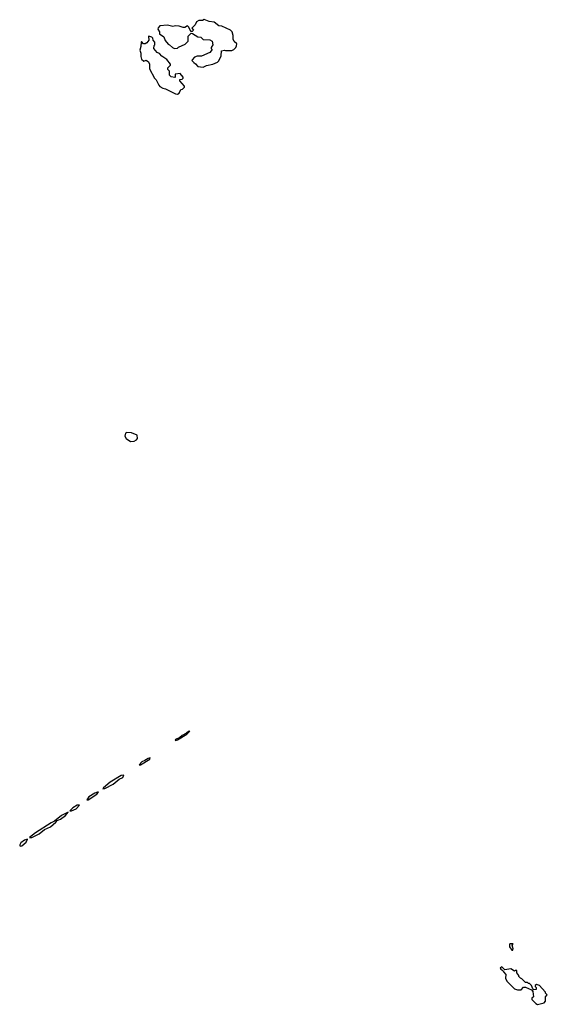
# Model space of a CAD drawing. Extents: x 2640764 to 2777785, y 718840 to 815082.
# Tile 131 of 148: x 2748532 to 2754260, y 771292 to 781988. Entities that reach past the tile are written whole.
import ezdxf

# ---------------------------------------------------------------- set-up
doc = ezdxf.new("R2010")
doc.units = 0

msp = doc.modelspace()

# ---------------------------------------------------------------- linework, layer by layer
at = {"layer": '0CON10XD'}
for points in [[(2750525, 781473), (2750561, 781489), (2750627, 781503), (2750680, 781525), (2750695, 781540), (2750718, 781595), (2750722, 781648), (2750755, 781658), (2750765, 781652), (2750836, 781654), (2750855, 781662), (2750878, 781685), (2750887, 781703), (2750888, 781725), (2750861, 781751), (2750848, 781775), (2750850, 781815), (2750837, 781857), (2750820, 781875), (2750727, 781917), (2750695, 781920), (2750645, 781962), (2750588, 781968), (2750535, 781988), (2750515, 781980), (2750475, 781978), (2750450, 781965), (2750438, 781932), (2750400, 781895), (2750420, 781875), (2750405, 781860), (2750395, 781860), (2750382, 781872), (2750368, 781908), (2750355, 781920), (2750325, 781902), (2750305, 781902), (2750265, 781918), (2750225, 781920), (2750195, 781912), (2750135, 781928), (2750055, 781920), (2750035, 781900), (2750030, 781885), (2750050, 781855), (2750050, 781835), (2750095, 781800), (2750113, 781763), (2750145, 781720), (2750160, 781715), (2750190, 781685), (2750213, 781673), (2750245, 781680), (2750255, 781690), (2750328, 781722), (2750360, 781755), (2750362, 781808), (2750395, 781840), (2750408, 781838), (2750465, 781802), (2750497, 781797), (2750523, 781773), (2750595, 781770), (2750620, 781755), (2750630, 781715), (2750610, 781685), (2750610, 781675), (2750620, 781665), (2750595, 781630), (2750505, 781592), (2750458, 781592), (2750428, 781582), (2750405, 781550), (2750400, 781545), (2750421, 781521), (2750439, 781509), (2750465, 781480), (2750525, 781473)], [(2750245, 781180), (2750265, 781190), (2750282, 781228), (2750298, 781232), (2750320, 781255), (2750320, 781265), (2750270, 781325), (2750272, 781338), (2750297, 781343), (2750308, 781352), (2750308, 781365), (2750273, 781403), (2750220, 781395), (2750220, 781365), (2750215, 781360), (2750178, 781368), (2750160, 781385), (2750157, 781427), (2750142, 781445), (2750140, 781465), (2750168, 781492), (2750170, 781505), (2750130, 781555), (2750075, 781590), (2750049, 781619), (2750025, 781632), (2749990, 781675), (2749993, 781707), (2750000, 781715), (2750000, 781745), (2749980, 781765), (2749978, 781788), (2749968, 781798), (2749935, 781810), (2749930, 781805), (2749933, 781765), (2749914, 781736), (2749895, 781727), (2749877, 781727), (2749855, 781750), (2749850, 781745), (2749848, 781695), (2749838, 781655), (2749848, 781625), (2749847, 781587), (2749855, 781560), (2749878, 781538), (2749905, 781547), (2749931, 781531), (2749940, 781505), (2749943, 781455), (2749994, 781354), (2750012, 781335), (2750042, 781275), (2750055, 781262), (2750085, 781242), (2750116, 781236), (2750225, 781182), (2750245, 781180)], [(2749735, 777407), (2749775, 777411), (2749800, 777425), (2749810, 777440), (2749806, 777476), (2749745, 777500), (2749696, 777504), (2749680, 777495), (2749673, 777465), (2749688, 777438), (2749735, 777407)], [(2750225, 774158), (2750245, 774164), (2750348, 774225), (2750379, 774259), (2750365, 774256), (2750343, 774237), (2750295, 774214), (2750269, 774191), (2750225, 774170), (2750220, 774165), (2750225, 774158)], [(2749845, 773892), (2749944, 773955), (2749948, 773968), (2749925, 773964), (2749891, 773939), (2749859, 773925), (2749830, 773895), (2749845, 773892)], [(2749434, 773634), (2749455, 773635), (2749545, 773683), (2749612, 773738), (2749651, 773755), (2749661, 773781), (2749635, 773778), (2749515, 773704), (2749442, 773645), (2749434, 773634)], [(2749275, 773515), (2749370, 773575), (2749386, 773596), (2749375, 773597), (2749349, 773585), (2749283, 773545), (2749260, 773515), (2749275, 773515)], [(2748665, 773104), (2748743, 773145), (2748800, 773190), (2748865, 773222), (2748925, 773271), (2748940, 773290), (2748975, 773302), (2749029, 773345), (2749058, 773378), (2748984, 773345), (2748910, 773280), (2748873, 773265), (2748703, 773155), (2748637, 773105), (2748665, 773104)], [(2749095, 773394), (2749145, 773415), (2749180, 773455), (2749157, 773455), (2749108, 773425), (2749078, 773395), (2749095, 773394)], [(2748545, 773011), (2748555, 773015), (2748602, 773055), (2748616, 773086), (2748585, 773076), (2748546, 773045), (2748532, 773025), (2748534, 773015), (2748545, 773011)], [(2753885, 771880), (2753890, 771895), (2753880, 771935), (2753890, 771950), (2753855, 771950), (2753848, 771942), (2753848, 771915), (2753875, 771880), (2753885, 771880)], [(2754155, 771292), (2754225, 771310), (2754240, 771325), (2754240, 771375), (2754260, 771395), (2754242, 771412), (2754240, 771425), (2754206, 771466), (2754176, 771496), (2754142, 771508), (2754130, 771495), (2754130, 771485), (2754140, 771475), (2754140, 771455), (2754115, 771450), (2754102, 771462), (2754088, 771498), (2754068, 771518), (2754055, 771520), (2754045, 771530), (2754025, 771530), (2753985, 771570), (2753970, 771575), (2753950, 771595), (2753950, 771605), (2753930, 771635), (2753928, 771658), (2753915, 771660), (2753903, 771653), (2753865, 771678), (2753798, 771668), (2753765, 771698), (2753750, 771685), (2753754, 771674), (2753778, 771658), (2753784, 771644), (2753810, 771615), (2753808, 771575), (2753822, 771545), (2753905, 771462), (2753935, 771450), (2753975, 771450), (2754002, 771478), (2754025, 771480), (2754090, 771450), (2754102, 771432), (2754110, 771375), (2754092, 771358), (2754092, 771345), (2754135, 771302), (2754155, 771292)]]:
    msp.add_lwpolyline(points, dxfattribs=at)

doc.saveas('drawing.dxf')
